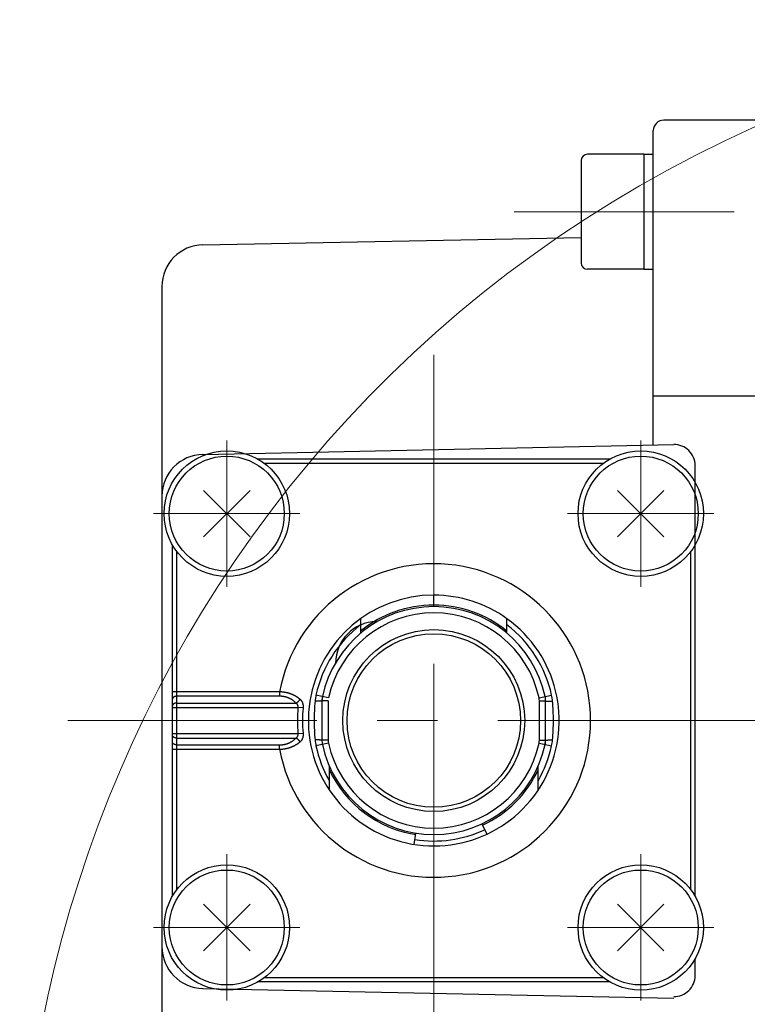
# Model space of a CAD drawing. Header units: millimetres. Extents: x 0 to 1071, y 0 to 742.
# Tile 17 of 130: x 451 to 485, y 224 to 271. Entities that reach past the tile are written whole.
import ezdxf

# ---------------------------------------------------------------- set-up
doc = ezdxf.new("R2010")
doc.units = ezdxf.units.MM
doc.header["$LTSCALE"] = 0.454724
doc.linetypes.add('CENTER', pattern=[50.8, 31.75, -6.35, 6.35, -6.35])
doc.layers.add('NoLayerName_001', color=7, linetype='Continuous')
doc.layers.add('NoLayerName_003', color=7, linetype='Continuous')

# ---------------------------------------------------------------- blocks, each defined once
blk = doc.blocks.new('DIM_0002')
at = {"color": 3, "linetype": 'Continuous', "lineweight": 13}
blk.add_arc((59.306, 51.361), 59.306, 300, 210, dxfattribs=at)

msp = doc.modelspace()

# ---------------------------------------------------------------- linework, layer by layer
at = {"layer": 'NoLayerName_001', "color": 7, "linetype": 'Continuous', "lineweight": 25}
for p, q in [((494.961134, 265.897446), (481.461134, 265.897446)), ((480.961134, 250.355779), (480.961134, 265.397446)), ((480.511134, 264.265801), (477.811134, 264.265801)), ((480.511134, 264.265801), (480.511134, 258.765801)), ((480.511134, 264.265801), (480.961134, 264.265801)), ((477.511134, 263.965801), (477.511134, 259.065801)), ((459.422134, 259.935692), (477.511134, 260.288492)), ((480.511134, 258.765801), (477.811134, 258.765801)), ((480.511134, 258.765801), (480.961134, 258.765801)), ((457.461134, 257.936072), (457.461134, 184.856213)), ((480.961134, 252.702404), (494.961134, 252.702404)), ((459.419476, 249.906994), (481.940305, 250.376178)), ((482.961134, 232.435324), (482.961134, 249.376395)), ((461.672302, 248.183808), (459.449966, 245.961472)), ((459.449966, 248.183808), (461.672302, 245.961472)), ((479.249966, 248.183808), (481.472302, 245.961472)), ((481.472302, 248.183808), (479.249966, 245.961472)), ((461.672302, 226.161472), (459.449966, 228.383808)), ((459.449966, 226.161472), (461.672302, 228.383808)), ((479.249966, 226.161472), (481.472302, 228.383808)), ((481.472302, 226.161472), (479.249966, 228.383808)), ((482.961134, 224.968884), (482.961134, 225.775976)), ((459.419476, 224.356647), (481.938605, 223.887498))]:
    msp.add_line(p, q, dxfattribs=at)
at = {"layer": 'NoLayerName_001', "color": 4, "linetype": 'CENTER', "lineweight": 13}
for p, q in [((474.304654, 261.515801), (484.831426, 261.515801)), ((460.561134, 243.57264), (460.561134, 250.57264)), ((480.361134, 243.57264), (480.361134, 250.57264)), ((457.061134, 247.07264), (464.061134, 247.07264)), ((483.861134, 247.07264), (476.861134, 247.07264)), ((460.561134, 230.77264), (460.561134, 223.77264)), ((480.361134, 230.77264), (480.361134, 223.77264)), ((457.061134, 227.27264), (464.061134, 227.27264)), ((483.861134, 227.27264), (476.861134, 227.27264))]:
    msp.add_line(p, q, dxfattribs=at)
at = {"layer": 'NoLayerName_001', "color": 60, "linetype": 'Continuous', "lineweight": 25}
for p, q in [((478.864471, 249.67264), (462.057797, 249.67264)), ((478.561134, 249.47264), (462.361134, 249.47264)), ((457.961134, 228.769303), (457.961134, 245.575977)), ((482.961134, 228.769303), (482.961134, 245.575977)), ((458.161134, 245.27264), (458.161134, 229.07264)), ((482.761134, 229.07264), (482.761134, 245.27264)), ((470.461134, 242.697662), (470.461134, 243.17264)), ((466.961134, 242.046037), (466.961134, 241.350258)), ((473.961134, 241.350256), (473.961134, 242.046037)), ((463.088117, 238.546904), (457.961134, 238.546904)), ((463.088116, 238.546904), (463.088116, 238.334772)), ((465.426864, 238.258287), (464.826383, 238.387781)), ((475.495404, 238.258287), (476.095885, 238.387781)), ((463.088116, 238.334772), (458.161134, 238.334772)), ((458.161134, 238.010508), (463.86446, 238.010508)), ((465.133606, 238.321528), (465.111134, 238.110723)), ((465.111134, 238.110723), (465.111134, 236.234557)), ((465.411134, 238.110723), (465.111134, 238.110723)), ((465.411134, 238.110723), (465.411134, 236.234557)), ((475.511134, 238.110723), (475.811134, 238.110723)), ((475.511134, 236.234557), (475.511134, 238.110723)), ((475.811134, 236.234557), (475.811134, 238.110723)), ((457.961134, 237.798376), (463.966093, 237.798376)), ((464.208432, 237.775009), (463.965885, 237.798376)), ((457.961134, 236.546904), (463.966082, 236.546904)), ((463.965885, 236.546904), (464.208432, 236.57027)), ((458.161134, 236.334772), (463.864462, 236.334772)), ((458.161134, 236.010508), (463.088116, 236.010508)), ((463.088116, 235.798376), (463.088116, 236.010508)), ((465.426864, 236.086993), (464.826383, 235.957498)), ((465.411134, 236.234557), (465.111134, 236.234557)), ((475.495404, 236.086993), (476.095885, 235.957498)), ((475.511134, 236.234557), (475.811134, 236.234557)), ((475.788662, 236.023751), (475.811134, 236.234557)), ((457.961134, 235.798376), (463.088117, 235.798376)), ((465.461134, 235.004122), (465.461134, 233.856015)), ((475.461134, 233.856015), (475.461134, 235.004115)), ((472.764403, 232.233262), (472.996844, 231.734793)), ((469.522527, 231.24651), (469.608566, 231.789738)), ((462.361134, 224.87264), (478.561134, 224.87264)), ((478.864471, 224.67264), (462.057797, 224.67264))]:
    msp.add_line(p, q, dxfattribs=at)
at = {"layer": 'NoLayerName_001', "color": 7, "linetype": 'Continuous', "lineweight": 25}
for centre, radius in [((460.561134, 247.07264), 3), ((460.561134, 247.07264), 2.75), ((480.361134, 247.07264), 3), ((480.361134, 247.07264), 2.75), ((460.561134, 227.27264), 3), ((460.561134, 227.27264), 2.75), ((480.361134, 227.27264), 3), ((480.361134, 227.27264), 2.75)]:
    msp.add_circle(centre, radius, dxfattribs=at)
at = {"layer": 'NoLayerName_001', "color": 60, "linetype": 'Continuous', "lineweight": 25}
for radius in [4.349989, 4.15]:
    msp.add_circle((470.461134, 237.17264), radius, dxfattribs=at)
at = {"layer": 'NoLayerName_001', "color": 7, "linetype": 'Continuous', "lineweight": 25}
for centre, radius, start, end in [((481.461134, 265.397446), 0.5, 90, 180), ((477.811134, 263.965801), 0.3, 90, 180), ((459.461134, 257.936072), 2, 91.1173292, 180), ((477.811134, 259.065801), 0.3, 180, 270), ((481.961134, 249.376395), 1, 0, 91.1934894), ((459.461134, 247.907428), 2, 91.1934894, 180), ((467.761134, 239.913678), 2, 91.1934894, 180), ((459.461134, 226.356213), 2, 180, 268.8065106), ((481.961134, 224.968884), 1, 268.8065106, 0)]:
    msp.add_arc(centre, radius, start, end, dxfattribs=at)
at = {"layer": 'NoLayerName_001', "color": 60, "linetype": 'Continuous', "lineweight": 25}
for centre, radius, start, end in [((470.461134, 237.17264), 7.5, 190.55826, 169.44174), ((470.461134, 237.17264), 6, 90, 54.3145848), ((470.461089, 237.172501), 6.000141, 54.3150907, 89.9995746), ((470.461134, 237.17264), 5.45, 12.1695433, 167.8304567), ((470.461195, 237.172499), 5.525167, 90.0006372, 129.3070934), ((470.461076, 237.172499), 5.525166, 50.6929499, 89.9993996), ((470.461134, 237.17264), 5.149998, 12.1695433, 167.8304567), ((470.461134, 237.17264), 5.764284, 127.3971164, 167.8304567), ((470.461134, 237.17264), 5.764284, 12.1695433, 52.6017519), ((467.182325, 237.879505), 2.410147, 167.8254728, 174.771703), ((473.739943, 237.879505), 2.410147, 5.228297, 12.1745272), ((474.935775, 237.169144), 10.19607, 174.7667749, 179.9803544), ((466.111134, 238.110723), 1, 167.8305283, 179.999907), ((474.811134, 238.110723), 0.7, 0, 12.1695433), ((474.811134, 238.110723), 1, 0, 12.1695433), ((465.986495, 237.169144), 10.196068, 0.0196449, 5.2332258), ((470.461134, 237.17264), 6.525321, 174.4970751, 185.5029152), ((470.461134, 237.17264), 6.281651, 174.4972507, 185.5027493), ((474.935807, 237.176137), 10.196102, 180.0196537, 185.233217), ((465.98646, 237.176137), 10.196103, 354.7667832, 359.9803461), ((467.182325, 236.465775), 2.410147, 185.228297, 192.1745272), ((466.111134, 236.234557), 1, 180.000093, 192.1694717), ((470.461134, 237.17264), 5.45, 192.1695433, 347.8304567), ((466.111134, 236.234557), 0.7, 180, 192.1695433), ((470.461134, 237.17264), 5.149999, 192.1695433, 347.8304567), ((474.811134, 236.234557), 0.7, 347.8304567, 0), ((474.811134, 236.234557), 1, 347.8304567, 0), ((473.739943, 236.465775), 2.410147, 347.8254728, 354.771703), ((470.461134, 237.17264), 5.764285, 192.1695433, 209.7982422), ((470.461134, 237.17264), 5.764285, 330.1954717, 347.8304567), ((470.461162, 237.172667), 5.525053, 205.1802292, 260.9997549), ((470.461007, 237.172766), 5.525194, 295.0006394, 334.8191521), ((470.461134, 237.17264), 5.764285, 260.9995207, 295.0000138)]:
    msp.add_arc(centre, radius, start, end, dxfattribs=at)
at = {"layer": 'NoLayerName_001', "color": 8, "linetype": 'Continuous', "lineweight": 25}
msp.add_open_spline([(470.464775, 242.622638), (470.464602, 242.623013), (470.464169, 242.623734), (470.46404, 242.624996), (470.46384, 242.626226), (470.463704, 242.627477), (470.463576, 242.62872), (470.463462, 242.629967), (470.463358, 242.631217), (470.463262, 242.63247), (470.463173, 242.633724), (470.463089, 242.634978), (470.46301, 242.636231), (470.462935, 242.637484), (470.462864, 242.638736), (470.462796, 242.639988), (470.462731, 242.64124), (470.462648, 242.642909), (470.46255, 242.644997), (470.46244, 242.647503), (470.462337, 242.65001), (470.462241, 242.652517), (470.462151, 242.655025), (470.46205, 242.65795), (470.461944, 242.661294), (470.461833, 242.665055), (470.461729, 242.668817), (470.461622, 242.672997), (470.461513, 242.677595), (470.461405, 242.682611), (470.461298, 242.688046), (470.461208, 242.693063), (470.461154, 242.696407), (470.461134, 242.697662)], degree=3, knots=[0, 0, 0, 0, 0.00124124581, 0.00247420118, 0.00374605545, 0.00499580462, 0.00624350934, 0.00749560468, 0.00875085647, 0.0100079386, 0.01126548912, 0.01252222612, 0.01377784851, 0.01503258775, 0.0162866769, 0.01754034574, 0.01879382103, 0.02004732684, 0.02255505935, 0.02506367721, 0.02757284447, 0.03008221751, 0.03259145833, 0.03510044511, 0.03886360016, 0.04262658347, 0.04638962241, 0.05015279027, 0.05517046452, 0.06018815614, 0.06520578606, 0.07147777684, 0.07524097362, 0.07524097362, 0.07524097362, 0.07524097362], dxfattribs=at)
at = {"layer": 'NoLayerName_001', "color": 60, "linetype": 'Continuous', "lineweight": 25}
for points, knots in [([(464.067093, 238.190465), (464.058029, 238.197993), (464.040046, 238.213234), (464.012174, 238.235011), (463.983795, 238.256139), (463.95484, 238.276497), (463.925369, 238.296108), (463.895405, 238.314961), (463.864979, 238.333051), (463.834118, 238.350376), (463.802848, 238.36694), (463.771193, 238.382748), (463.739174, 238.397803), (463.706816, 238.412112), (463.67414, 238.42568), (463.64117, 238.43851), (463.607927, 238.45061), (463.574429, 238.461981), (463.540694, 238.472628), (463.506737, 238.482555), (463.472577, 238.491765), (463.43823, 238.500263), (463.403713, 238.508052), (463.369042, 238.515136), (463.334235, 238.52152), (463.299308, 238.527208), (463.264276, 238.532205), (463.229157, 238.536516), (463.193966, 238.540153), (463.158719, 238.543092), (463.123436, 238.545443), (463.099885, 238.546363), (463.088116, 238.546904)], [0, 0, 0, 0, 0.035345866, 0.070709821, 0.10608939, 0.141480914, 0.176879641, 0.212279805, 0.247674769, 0.283061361, 0.318442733, 0.353821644, 0.389199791, 0.424577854, 0.459955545, 0.495331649, 0.530704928, 0.566076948, 0.601449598, 0.636824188, 0.672201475, 0.707581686, 0.74296455, 0.778349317, 0.813734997, 0.849120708, 0.884505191, 0.91988675, 0.955263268, 0.990632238, 1.025990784, 1.06133568, 1.06133568, 1.06133568, 1.06133568]), ([(458.161134, 238.334772), (458.158572, 238.334737), (458.153444, 238.334719), (458.145755, 238.334384), (458.138071, 238.333865), (458.130399, 238.333127), (458.122746, 238.332177), (458.115121, 238.331011), (458.107529, 238.329629), (458.09998, 238.32803), (458.092478, 238.326212), (458.085033, 238.324174), (458.077653, 238.321914), (458.070346, 238.319427), (458.063125, 238.316708), (458.056001, 238.313749), (458.048985, 238.310546), (458.042088, 238.307092), (458.035321, 238.303381), (458.028697, 238.299409), (458.022226, 238.295168), (458.015923, 238.290656), (458.009809, 238.285872), (458.003913, 238.280817), (457.998265, 238.275494), (457.992896, 238.269905), (457.987837, 238.264053), (457.983118, 238.257941), (457.978772, 238.251571), (457.97483, 238.244949), (457.971324, 238.238087), (457.968281, 238.231005), (457.965733, 238.223727), (457.963708, 238.216281), (457.962253, 238.208705), (457.961292, 238.201049), (457.961235, 238.195912), (457.961134, 238.193351)], [0, 0, 0, 0, 0.0076869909, 0.015382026, 0.0230835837, 0.03079027, 0.038500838, 0.0462142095, 0.0539294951, 0.0616460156, 0.0693633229, 0.0770812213, 0.0847994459, 0.0925165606, 0.1002314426, 0.1079438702, 0.1156545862, 0.1233653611, 0.1310790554, 0.1387996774, 0.1465324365, 0.1542830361, 0.1620472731, 0.1698141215, 0.177574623, 0.185322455, 0.1930542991, 0.2007702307, 0.2084741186, 0.2161738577, 0.2238746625, 0.2315756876, 0.2392788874, 0.2469893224, 0.2547029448, 0.2624087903, 0.2700988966, 0.2700988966, 0.2700988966, 0.2700988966]), ([(458.161134, 238.010508), (458.158572, 238.010473), (458.153444, 238.010454), (458.145755, 238.01012), (458.138071, 238.009601), (458.130399, 238.008863), (458.122746, 238.007912), (458.115121, 238.006747), (458.107529, 238.005365), (458.09998, 238.003766), (458.092478, 238.001948), (458.085033, 237.99991), (458.077653, 237.99765), (458.070346, 237.995163), (458.063125, 237.992444), (458.056001, 237.989485), (458.048985, 237.986282), (458.042088, 237.982828), (458.035321, 237.979117), (458.028697, 237.975145), (458.022226, 237.970904), (458.015923, 237.966392), (458.009809, 237.961608), (458.003913, 237.956553), (457.998265, 237.95123), (457.992896, 237.945641), (457.987837, 237.939789), (457.983118, 237.933677), (457.978772, 237.927307), (457.97483, 237.920685), (457.971324, 237.913823), (457.968281, 237.906741), (457.965733, 237.899463), (457.963708, 237.892017), (457.962253, 237.884441), (457.961292, 237.876785), (457.961235, 237.871648), (457.961134, 237.869086)], [0, 0, 0, 0, 0.0076869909, 0.015382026, 0.0230835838, 0.03079027, 0.038500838, 0.0462142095, 0.0539294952, 0.0616460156, 0.0693633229, 0.0770812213, 0.0847994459, 0.0925165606, 0.1002314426, 0.1079438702, 0.1156545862, 0.1233653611, 0.1310790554, 0.1387996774, 0.1465324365, 0.1542830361, 0.1620472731, 0.1698141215, 0.177574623, 0.185322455, 0.1930542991, 0.2007702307, 0.2084741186, 0.2161738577, 0.2238746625, 0.2315756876, 0.2392788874, 0.2469893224, 0.2547029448, 0.2624087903, 0.2700988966, 0.2700988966, 0.2700988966, 0.2700988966]), ([(463.86446, 238.010508), (463.857843, 238.01748), (463.844752, 238.031572), (463.824224, 238.051862), (463.803177, 238.071627), (463.78153, 238.090753), (463.759329, 238.10924), (463.736586, 238.127058), (463.713319, 238.144184), (463.689547, 238.160598), (463.665297, 238.176293), (463.640594, 238.191262), (463.615464, 238.205499), (463.589929, 238.218999), (463.564017, 238.231754), (463.53775, 238.243758), (463.511152, 238.255006), (463.484249, 238.265497), (463.457063, 238.275235), (463.429616, 238.284222), (463.401932, 238.29246), (463.374034, 238.299951), (463.345943, 238.306698), (463.317684, 238.312703), (463.289277, 238.317969), (463.260746, 238.322505), (463.232111, 238.32632), (463.203393, 238.329421), (463.174614, 238.331824), (463.145796, 238.33351), (463.116959, 238.334594), (463.097727, 238.334658), (463.088116, 238.334772)], [0, 0, 0, 0, 0.0288367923, 0.0576940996, 0.0865664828, 0.1154488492, 0.1443365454, 0.1732254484, 0.2021120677, 0.2309949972, 0.2598758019, 0.2887557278, 0.3176353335, 0.3465145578, 0.3753927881, 0.4042689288, 0.4331421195, 0.4620143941, 0.4908880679, 0.5197646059, 0.5486446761, 0.5775282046, 0.6064144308, 0.6353019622, 0.6641894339, 0.6930765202, 0.7219622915, 0.7508449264, 0.7797217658, 0.8085893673, 0.8374435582, 0.8662794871, 0.8662794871, 0.8662794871, 0.8662794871]), ([(463.864596, 238.010508), (463.868706, 238.012485), (463.876977, 238.016342), (463.889098, 238.022718), (463.901045, 238.029428), (463.912783, 238.036524), (463.924313, 238.043974), (463.935628, 238.051767), (463.946724, 238.059888), (463.957593, 238.068323), (463.96823, 238.077056), (463.97863, 238.086075), (463.988787, 238.095364), (463.998689, 238.10492), (464.008322, 238.114736), (464.017674, 238.124809), (464.026734, 238.135134), (464.035486, 238.145706), (464.043922, 238.156517), (464.052015, 238.167574), (464.05981, 238.178835), (464.064657, 238.186566), (464.067124, 238.190403)], [0, 0, 0, 0, 0.0136819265, 0.0273723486, 0.0410735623, 0.054786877, 0.0685126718, 0.0822504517, 0.0959989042, 0.1097559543, 0.1235188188, 0.137284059, 0.1510479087, 0.1648073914, 0.1785601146, 0.192304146, 0.2060380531, 0.2197609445, 0.2334725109, 0.2471730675, 0.2608635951, 0.2745457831, 0.2745457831, 0.2745457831, 0.2745457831]), ([(463.965881, 237.798327), (463.966366, 237.801097), (463.967402, 237.80663), (463.968551, 237.815001), (463.969445, 237.82341), (463.970027, 237.831852), (463.970295, 237.840314), (463.970234, 237.848781), (463.969831, 237.857243), (463.969074, 237.865686), (463.96795, 237.874093), (463.966455, 237.882445), (463.964585, 237.89072), (463.962335, 237.898896), (463.959701, 237.906951), (463.956679, 237.914862), (463.953264, 237.922607), (463.94945, 237.930162), (463.945246, 237.937509), (463.940673, 237.944637), (463.935754, 237.951536), (463.930508, 237.958196), (463.924957, 237.964605), (463.919121, 237.970752), (463.913021, 237.976629), (463.906675, 237.982228), (463.900107, 237.987558), (463.893339, 237.992626), (463.886393, 237.997446), (463.879285, 238.002018), (463.872055, 238.006384), (463.867117, 238.009085), (463.864665, 238.01046)], [0, 0, 0, 0, 0.0084357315, 0.0168839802, 0.0253402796, 0.0338013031, 0.0422649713, 0.0507305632, 0.0591988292, 0.0676721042, 0.0761523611, 0.0846357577, 0.0931179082, 0.1015956, 0.1100669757, 0.11853172, 0.126991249, 0.1354488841, 0.1439089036, 0.1523738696, 0.1608444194, 0.1693194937, 0.1777965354, 0.1862716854, 0.1947399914, 0.2031992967, 0.2116541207, 0.2201076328, 0.2285606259, 0.2370117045, 0.2454574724, 0.2538927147, 0.2538927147, 0.2538927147, 0.2538927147]), ([(464.067093, 238.190465), (464.070879, 238.187096), (464.07855, 238.180456), (464.089504, 238.169877), (464.100109, 238.158935), (464.110278, 238.147574), (464.12, 238.135827), (464.129245, 238.123703), (464.137985, 238.111214), (464.146201, 238.098378), (464.153898, 238.085225), (464.161079, 238.071781), (464.167746, 238.058074), (464.173903, 238.044131), (464.179553, 238.029977), (464.184699, 238.015638), (464.189346, 238.001137), (464.19351, 237.986494), (464.197204, 237.971725), (464.200443, 237.956846), (464.203242, 237.941875), (464.205615, 237.926828), (464.207577, 237.91172), (464.209144, 237.896568), (464.210327, 237.881384), (464.211133, 237.866179), (464.211571, 237.850961), (464.211646, 237.83574), (464.21137, 237.820525), (464.210736, 237.805326), (464.209805, 237.790148), (464.208863, 237.780057), (464.208432, 237.775009)], [0, 0, 0, 0, 0.0152044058, 0.0304291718, 0.0456669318, 0.0609113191, 0.0761571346, 0.0914005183, 0.1066391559, 0.1218741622, 0.1371092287, 0.1523464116, 0.1675859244, 0.1828262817, 0.1980644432, 0.2132959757, 0.2285190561, 0.2437387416, 0.2589593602, 0.2741834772, 0.2894119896, 0.3046442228, 0.3198780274, 0.3351099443, 0.350338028, 0.3655630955, 0.3807855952, 0.3960053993, 0.4112218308, 0.4264336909, 0.4416392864, 0.4568364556, 0.4568364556, 0.4568364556, 0.4568364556]), ([(465.111134, 238.110723), (465.109823, 238.110177), (465.107229, 238.108793), (465.102834, 238.108368), (465.09849, 238.107755), (465.094116, 238.107322), (465.089741, 238.106914), (465.085357, 238.106556), (465.080973, 238.106228), (465.076588, 238.105929), (465.072202, 238.10565), (465.067815, 238.105388), (465.063427, 238.105141), (465.059037, 238.104907), (465.054647, 238.104685), (465.050257, 238.104473), (465.045866, 238.104271), (465.040011, 238.104014), (465.032692, 238.103711), (465.023907, 238.103375), (465.015122, 238.103061), (465.006336, 238.102768), (464.997549, 238.102494), (464.987298, 238.102194), (464.975581, 238.101878), (464.962399, 238.101551), (464.949216, 238.101251), (464.934568, 238.100945), (464.918454, 238.100641), (464.900875, 238.100345), (464.88183, 238.100061), (464.86132, 238.099796), (464.839344, 238.099556), (464.817368, 238.099358), (464.798322, 238.099218), (464.786601, 238.099154), (464.782205, 238.099128)], [0, 0, 0, 0, 0.0042598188, 0.0086905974, 0.0130769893, 0.0174641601, 0.0218622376, 0.0262617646, 0.0306579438, 0.03505227, 0.0394465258, 0.0438416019, 0.0482372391, 0.0526330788, 0.0570287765, 0.061424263, 0.0658196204, 0.0702149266, 0.0790056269, 0.0877964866, 0.0965873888, 0.1053782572, 0.1141691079, 0.122959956, 0.1361462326, 0.1493325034, 0.1625187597, 0.1757050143, 0.1932866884, 0.2108683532, 0.2284500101, 0.2504270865, 0.2724041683, 0.2943812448, 0.3163583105, 0.3295445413, 0.3295445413, 0.3295445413, 0.3295445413]), ([(475.811132, 238.110723), (475.812443, 238.110177), (475.815037, 238.108793), (475.819432, 238.108368), (475.823777, 238.107755), (475.82815, 238.107322), (475.832525, 238.106914), (475.836909, 238.106556), (475.841293, 238.106228), (475.845678, 238.105929), (475.850064, 238.10565), (475.854451, 238.105388), (475.85884, 238.105141), (475.863229, 238.104907), (475.867619, 238.104685), (475.87201, 238.104473), (475.876401, 238.104271), (475.882255, 238.104014), (475.889575, 238.103711), (475.898359, 238.103375), (475.907145, 238.103061), (475.915931, 238.102768), (475.924717, 238.102494), (475.934969, 238.102194), (475.946686, 238.101878), (475.959868, 238.101551), (475.973051, 238.101251), (475.987699, 238.100945), (476.003813, 238.100641), (476.021393, 238.100345), (476.040437, 238.100061), (476.060948, 238.099796), (476.082924, 238.099556), (476.1049, 238.099358), (476.123946, 238.099218), (476.135667, 238.099154), (476.140063, 238.099128)], [0, 0, 0, 0, 0.0042598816, 0.0086906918, 0.0130771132, 0.0174643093, 0.0218624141, 0.0262619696, 0.0306581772, 0.0350525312, 0.0394468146, 0.0438419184, 0.0482375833, 0.0526334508, 0.0570291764, 0.0614246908, 0.065820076, 0.0702154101, 0.079006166, 0.0877970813, 0.0965880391, 0.1053789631, 0.1141698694, 0.1229607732, 0.1361471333, 0.1493334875, 0.1625198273, 0.1757061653, 0.1932879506, 0.2108697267, 0.2284514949, 0.2504287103, 0.2724059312, 0.2943831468, 0.3163603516, 0.3295466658, 0.3295466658, 0.3295466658, 0.3295466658]), ([(458.161134, 236.334772), (458.158572, 236.334807), (458.153444, 236.334825), (458.145755, 236.33516), (458.138071, 236.335679), (458.130399, 236.336417), (458.122746, 236.337367), (458.115121, 236.338533), (458.107529, 236.339914), (458.09998, 236.341514), (458.092478, 236.343332), (458.085033, 236.34537), (458.077653, 236.34763), (458.070346, 236.350116), (458.063125, 236.352836), (458.056001, 236.355795), (458.048985, 236.358998), (458.042088, 236.362452), (458.035321, 236.366162), (458.028697, 236.370135), (458.022226, 236.374376), (458.015923, 236.378887), (458.009809, 236.383671), (458.003913, 236.388726), (457.998265, 236.39405), (457.992896, 236.399639), (457.987837, 236.405491), (457.983118, 236.411603), (457.978772, 236.417972), (457.97483, 236.424595), (457.971324, 236.431457), (457.968281, 236.438538), (457.965733, 236.445816), (457.963708, 236.453263), (457.962253, 236.460839), (457.961292, 236.468495), (457.961235, 236.473632), (457.961134, 236.476193)], [0, 0, 0, 0, 0.0076869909, 0.015382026, 0.0230835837, 0.03079027, 0.038500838, 0.0462142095, 0.0539294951, 0.0616460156, 0.0693633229, 0.0770812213, 0.0847994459, 0.0925165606, 0.1002314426, 0.1079438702, 0.1156545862, 0.1233653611, 0.1310790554, 0.1387996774, 0.1465324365, 0.1542830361, 0.1620472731, 0.1698141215, 0.177574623, 0.185322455, 0.1930542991, 0.2007702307, 0.2084741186, 0.2161738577, 0.2238746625, 0.2315756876, 0.2392788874, 0.2469893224, 0.2547029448, 0.2624087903, 0.2700988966, 0.2700988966, 0.2700988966, 0.2700988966]), ([(463.8646, 236.334774), (463.867054, 236.33615), (463.871994, 236.338851), (463.879228, 236.343219), (463.886339, 236.347791), (463.893289, 236.352613), (463.900061, 236.357683), (463.906633, 236.363013), (463.912984, 236.368614), (463.919089, 236.374491), (463.92493, 236.380639), (463.930487, 236.387049), (463.935738, 236.393709), (463.940663, 236.40061), (463.94524, 236.407739), (463.949448, 236.415088), (463.953264, 236.422645), (463.95668, 236.430394), (463.959703, 236.438308), (463.962337, 236.446367), (463.964587, 236.454547), (463.966457, 236.462827), (463.967951, 236.471184), (463.969076, 236.479595), (463.969834, 236.488042), (463.970238, 236.496509), (463.970301, 236.504981), (463.970033, 236.513446), (463.969452, 236.521892), (463.968557, 236.530305), (463.967405, 236.538679), (463.966365, 236.544214), (463.965879, 236.546985)], [0, 0, 0, 0, 0.0084390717, 0.0168885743, 0.0253433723, 0.0338001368, 0.0422575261, 0.0507163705, 0.0591798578, 0.0676524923, 0.0761320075, 0.0846133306, 0.0930925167, 0.10156696, 0.110035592, 0.1184990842, 0.12696008, 0.1354229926, 0.1438912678, 0.1523663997, 0.1608481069, 0.1693345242, 0.1778223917, 0.1863072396, 0.1947851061, 0.2032578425, 0.2117277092, 0.2201954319, 0.2286603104, 0.2371203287, 0.2455722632, 0.2540117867, 0.2540117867, 0.2540117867, 0.2540117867]), ([(464.208432, 236.57027), (464.208862, 236.565223), (464.209804, 236.555132), (464.210735, 236.539953), (464.211367, 236.524754), (464.211642, 236.509539), (464.211567, 236.494319), (464.211129, 236.479101), (464.210322, 236.463896), (464.209139, 236.448713), (464.207571, 236.433561), (464.205608, 236.418454), (464.203234, 236.403407), (464.200434, 236.388437), (464.197195, 236.373559), (464.193501, 236.35879), (464.189338, 236.344146), (464.184692, 236.329644), (464.179549, 236.315304), (464.173902, 236.301149), (464.167749, 236.287203), (464.161085, 236.273494), (464.153907, 236.260049), (464.146212, 236.246895), (464.137996, 236.23406), (464.129255, 236.221573), (464.120008, 236.209451), (464.110283, 236.197707), (464.100112, 236.186349), (464.089505, 236.175408), (464.07855, 236.16483), (464.070881, 236.158188), (464.067095, 236.154818)], [0, 0, 0, 0, 0.0151970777, 0.0304026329, 0.0456144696, 0.0608308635, 0.0760505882, 0.0912729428, 0.1064977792, 0.1217255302, 0.1369570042, 0.1521903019, 0.167422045, 0.1826501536, 0.1978740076, 0.2130945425, 0.2283143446, 0.2435377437, 0.2587697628, 0.2740084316, 0.2892491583, 0.304488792, 0.3197257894, 0.3349603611, 0.3501946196, 0.3654323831, 0.3806749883, 0.3959202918, 0.4111644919, 0.4264023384, 0.4416273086, 0.4568317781, 0.4568317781, 0.4568317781, 0.4568317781]), ([(458.161134, 236.010508), (458.158572, 236.010543), (458.153444, 236.010561), (458.145755, 236.010895), (458.138071, 236.011415), (458.130399, 236.012153), (458.122746, 236.013103), (458.115121, 236.014269), (458.107529, 236.01565), (458.09998, 236.017249), (458.092478, 236.019068), (458.085033, 236.021106), (458.077653, 236.023366), (458.070346, 236.025852), (458.063125, 236.028572), (458.056001, 236.031531), (458.048985, 236.034734), (458.042088, 236.038188), (458.035321, 236.041898), (458.028697, 236.045871), (458.022226, 236.050112), (458.015923, 236.054623), (458.009809, 236.059407), (458.003913, 236.064462), (457.998265, 236.069786), (457.992896, 236.075375), (457.987837, 236.081227), (457.983118, 236.087339), (457.978772, 236.093708), (457.97483, 236.10033), (457.971324, 236.107193), (457.968281, 236.114274), (457.965733, 236.121552), (457.963708, 236.128999), (457.962253, 236.136575), (457.961292, 236.144231), (457.961235, 236.149368), (457.961134, 236.151929)], [0, 0, 0, 0, 0.0076869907, 0.0153820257, 0.0230835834, 0.0307902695, 0.0385008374, 0.0462142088, 0.0539294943, 0.0616460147, 0.0693633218, 0.0770812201, 0.0847994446, 0.0925165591, 0.1002314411, 0.1079438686, 0.1156545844, 0.1233653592, 0.1310790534, 0.1387996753, 0.1465324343, 0.1542830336, 0.1620472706, 0.1698141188, 0.1775746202, 0.185322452, 0.1930542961, 0.2007702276, 0.2084741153, 0.2161738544, 0.223874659, 0.231575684, 0.2392788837, 0.2469893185, 0.2547029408, 0.2624087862, 0.2700988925, 0.2700988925, 0.2700988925, 0.2700988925]), ([(463.088116, 236.010508), (463.097727, 236.010622), (463.116959, 236.010686), (463.145796, 236.01177), (463.174615, 236.013456), (463.203393, 236.015859), (463.232111, 236.01896), (463.260746, 236.022774), (463.289278, 236.02731), (463.317685, 236.032576), (463.345944, 236.038581), (463.374034, 236.045328), (463.401933, 236.052819), (463.429617, 236.061057), (463.457063, 236.070044), (463.48425, 236.079783), (463.511153, 236.090275), (463.537751, 236.101522), (463.564017, 236.113527), (463.58993, 236.126282), (463.615465, 236.139781), (463.640596, 236.154019), (463.665298, 236.168988), (463.689548, 236.184683), (463.71332, 236.201096), (463.736587, 236.218222), (463.759331, 236.23604), (463.781532, 236.254527), (463.803179, 236.273653), (463.824227, 236.293418), (463.844754, 236.313708), (463.857845, 236.3278), (463.864462, 236.334772)], [0, 0, 0, 0, 0.028836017, 0.0576903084, 0.086558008, 0.1154349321, 0.1443176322, 0.1732034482, 0.2020905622, 0.2309780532, 0.2598656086, 0.2887518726, 0.3176354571, 0.3465156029, 0.3753922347, 0.4042660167, 0.4331384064, 0.4620117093, 0.4908879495, 0.519766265, 0.5486455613, 0.5775252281, 0.6064052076, 0.6352860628, 0.6641690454, 0.6930557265, 0.7219446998, 0.7508324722, 0.7797149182, 0.808587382, 0.8374447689, 0.8662816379, 0.8662816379, 0.8662816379, 0.8662816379]), ([(463.088116, 235.798376), (463.099885, 235.798917), (463.123436, 235.799837), (463.158719, 235.802189), (463.193967, 235.805128), (463.229158, 235.808764), (463.264277, 235.813074), (463.299309, 235.818072), (463.334237, 235.823759), (463.369044, 235.830142), (463.403715, 235.837226), (463.438232, 235.845016), (463.472579, 235.853514), (463.506739, 235.862724), (463.540695, 235.872652), (463.574431, 235.883299), (463.607929, 235.894671), (463.641172, 235.906771), (463.674142, 235.919601), (463.706818, 235.933169), (463.739177, 235.947478), (463.771196, 235.962533), (463.802851, 235.978341), (463.834121, 235.994904), (463.864982, 236.012229), (463.895408, 236.03032), (463.925372, 236.049173), (463.954843, 236.068785), (463.983798, 236.089143), (464.012177, 236.110272), (464.040049, 236.132049), (464.058032, 236.14729), (464.067095, 236.154818)], [0, 0, 0, 0, 0.03534507, 0.070703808, 0.106072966, 0.141449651, 0.176831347, 0.212215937, 0.247601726, 0.282987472, 0.318372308, 0.35375526, 0.389135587, 0.42451302, 0.459887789, 0.495260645, 0.530632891, 0.566006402, 0.60138273, 0.636760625, 0.672138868, 0.707517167, 0.742896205, 0.778277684, 0.813664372, 0.849059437, 0.884459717, 0.919858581, 0.955250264, 0.990630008, 1.025994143, 1.061340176, 1.061340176, 1.061340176, 1.061340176]), ([(464.067216, 236.154906), (464.064748, 236.158742), (464.059897, 236.166473), (464.052098, 236.177732), (464.044, 236.188788), (464.035559, 236.199599), (464.026802, 236.210169), (464.017738, 236.220492), (464.008381, 236.230564), (463.998743, 236.240379), (463.988837, 236.249933), (463.978676, 236.259221), (463.968272, 236.268238), (463.957631, 236.27697), (463.946758, 236.285403), (463.935659, 236.293522), (463.924341, 236.301314), (463.912807, 236.308762), (463.901066, 236.315856), (463.889115, 236.322565), (463.876991, 236.328939), (463.868719, 236.332795), (463.864608, 236.334772)], [0, 0, 0, 0, 0.0136842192, 0.0273767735, 0.0410793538, 0.0547929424, 0.068517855, 0.0822537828, 0.095999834, 0.1097545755, 0.1235160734, 0.1372819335, 0.1510491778, 0.1648140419, 0.1785730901, 0.1923235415, 0.2060633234, 0.2197911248, 0.2335064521, 0.247209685, 0.260902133, 0.2745860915, 0.2745860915, 0.2745860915, 0.2745860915]), ([(465.111136, 236.234557), (465.109825, 236.235103), (465.107231, 236.236487), (465.102836, 236.236912), (465.098492, 236.237525), (465.094118, 236.237958), (465.089743, 236.238366), (465.085359, 236.238724), (465.080975, 236.239051), (465.07659, 236.239351), (465.072204, 236.23963), (465.067817, 236.239892), (465.063428, 236.240139), (465.059039, 236.240373), (465.054649, 236.240595), (465.050258, 236.240806), (465.045867, 236.241008), (465.040013, 236.241266), (465.032693, 236.241569), (465.023909, 236.241905), (465.015123, 236.242218), (465.006337, 236.242511), (464.997551, 236.242785), (464.987299, 236.243085), (464.975582, 236.243402), (464.9624, 236.243728), (464.949217, 236.244029), (464.934568, 236.244335), (464.918455, 236.244639), (464.900875, 236.244935), (464.881831, 236.245219), (464.86132, 236.245483), (464.839344, 236.245723), (464.817368, 236.245922), (464.798322, 236.246062), (464.786601, 236.246126), (464.782205, 236.246152)], [0, 0, 0, 0, 0.0042598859, 0.0086906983, 0.0130771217, 0.0174643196, 0.0218624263, 0.0262619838, 0.0306581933, 0.0350525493, 0.0394468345, 0.0438419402, 0.0482376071, 0.0526334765, 0.057029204, 0.0614247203, 0.0658201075, 0.0702154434, 0.0790062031, 0.0877971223, 0.0965880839, 0.1053790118, 0.114169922, 0.1229608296, 0.1361471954, 0.1493335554, 0.162519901, 0.1757062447, 0.1932880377, 0.2108698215, 0.2284515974, 0.2504288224, 0.2724060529, 0.2943832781, 0.3163604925, 0.3295468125, 0.3295468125, 0.3295468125, 0.3295468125]), ([(475.811134, 236.234557), (475.812445, 236.235103), (475.815039, 236.236487), (475.819434, 236.236912), (475.823778, 236.237525), (475.828152, 236.237958), (475.832527, 236.238366), (475.836911, 236.238724), (475.841295, 236.239051), (475.84568, 236.239351), (475.850066, 236.23963), (475.854453, 236.239892), (475.858841, 236.240139), (475.863231, 236.240373), (475.867621, 236.240595), (475.872011, 236.240806), (475.876402, 236.241008), (475.882257, 236.241266), (475.889576, 236.241569), (475.898361, 236.241905), (475.907146, 236.242218), (475.915932, 236.242511), (475.924718, 236.242785), (475.93497, 236.243085), (475.946687, 236.243402), (475.959869, 236.243728), (475.973052, 236.244029), (475.9877, 236.244335), (476.003814, 236.244639), (476.021393, 236.244935), (476.040438, 236.245219), (476.060948, 236.245483), (476.082924, 236.245723), (476.1049, 236.245922), (476.123946, 236.246062), (476.135667, 236.246126), (476.140063, 236.246152)], [0, 0, 0, 0, 0.0042598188, 0.0086905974, 0.0130769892, 0.0174641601, 0.0218622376, 0.0262617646, 0.0306579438, 0.03505227, 0.0394465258, 0.0438416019, 0.0482372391, 0.0526330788, 0.0570287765, 0.061424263, 0.0658196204, 0.0702149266, 0.0790056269, 0.0877964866, 0.0965873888, 0.1053782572, 0.1141691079, 0.122959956, 0.1361462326, 0.1493325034, 0.1625187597, 0.1757050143, 0.1932866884, 0.2108683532, 0.2284500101, 0.2504270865, 0.2724041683, 0.2943812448, 0.3163583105, 0.3295445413, 0.3295445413, 0.3295445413, 0.3295445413])]:
    msp.add_open_spline(points, degree=3, knots=knots, dxfattribs=at)
at = {"layer": 'NoLayerName_003', "color": 4, "linetype": 'CENTER', "lineweight": 13}
for p, q in [((470.461134, 219.67264), (470.461134, 254.67264)), ((487.961134, 237.17264), (452.961134, 237.17264)), ((470.461134, 237.17264), (470.461134, 224.057894))]:
    msp.add_line(p, q, dxfattribs=at)

# ---------------------------------------------------------------- block references
at = {"layer": 'NoLayerName_001', "color": 3, "linetype": 'Continuous', "lineweight": 13}
msp.add_blockref('DIM_0002', (450.65509, 160.036926), dxfattribs=at)

doc.saveas('drawing.dxf')
